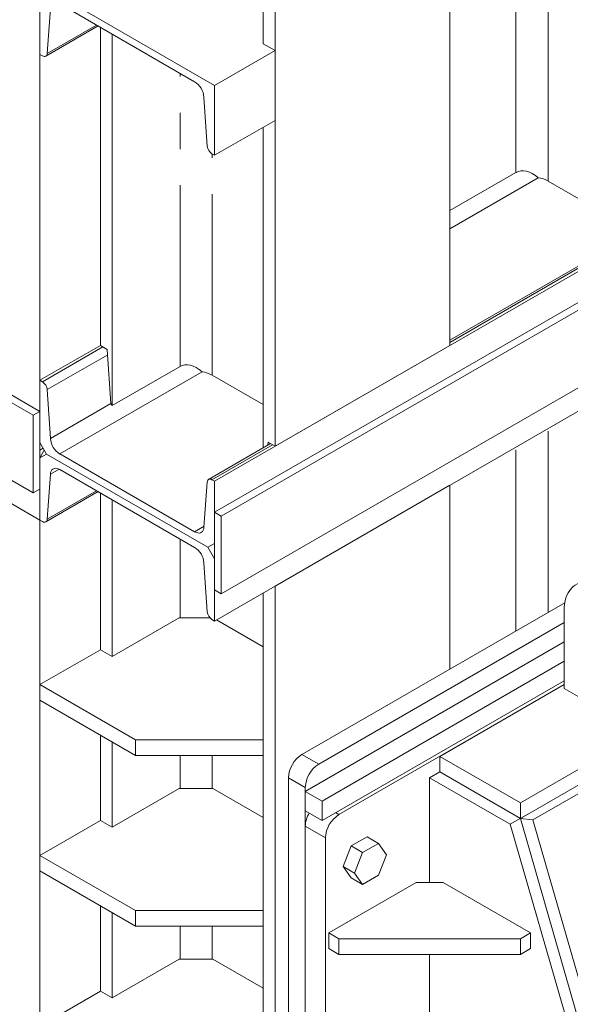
# Model space of a CAD drawing. Header units: millimetres. Extents: x 450 to 25135, y 150 to 17673.
# Tile 108 of 256: x 8833 to 9412, y 9461 to 10497. Entities that reach past the tile are written whole.
import ezdxf

# ---------------------------------------------------------------- set-up
doc = ezdxf.new("R2010")
doc.units = ezdxf.units.MM
doc.linetypes.add('SLD-Centrada-doble', pattern=[12.7, 6.35, -1.27, 1.27, -1.27, 1.27, -1.27])
doc.linetypes.add('SLD-Continua', pattern=[0])
doc.layers.add('OCULTA', color=8, linetype='SLD-Continua')

msp = doc.modelspace()

# ---------------------------------------------------------------- linework, layer by layer
at = {"layer": 'OCULTA', "linetype": 'SLD-Continua', "lineweight": 18, "ltscale": 30}
for p, q in [((8854, 10085), (7263, 11003.5)), ((8847, 10080.9), (7256, 10999.4)), ((9037.9, 10011.5), (10723.1, 10984.4)), ((9037.9, 10011.5), (10723.1, 10984.4)), ((9037.9, 10011.5), (10723.1, 10984.4)), ((10723.1, 10951.7), (9037.9, 9978.9)), ((10723.1, 10943.6), (9044.9, 9974.8)), ((9285.4, 10154.4), (9285.4, 10926)), ((9285.4, 10154.4), (9285.4, 10926)), ((9285.4, 10154.4), (9285.4, 10926)), ((8854, 10873), (8854, 10044.2)), ((8854, 10873), (8854, 10044.2)), ((8854, 10873), (8854, 10044.2)), ((10723.1, 10861.9), (9044.9, 9893.1)), ((10723.1, 10837.4), (9037.9, 9864.5)), ((10723.1, 10837.4), (9037.9, 9864.5)), ((10723.1, 10837.4), (9037.9, 9864.5)), ((10723.1, 10837.4), (9037.9, 9864.5)), ((10723.1, 10837.4), (9037.9, 9864.5)), ((9101.5, 10048.3), (9101.5, 10819.9)), ((9101.5, 10048.3), (9101.5, 10819.9)), ((9101.5, 10048.3), (9101.5, 10819.9)), ((9089.1, 10471.8), (9089.1, 10812.8)), ((9089.1, 10471.8), (9089.1, 10812.8)), ((9089.1, 10471.8), (9089.1, 10812.8)), ((8854, 10534.1), (9037.9, 10428)), ((8854, 10460.6), (8854, 10534.1)), ((8854, 10534.1), (9037.9, 10428)), ((8854, 10460.6), (8854, 10534.1)), ((8854, 10534.1), (9037.9, 10428)), ((8854, 10460.6), (8854, 10534.1)), ((8865.2, 10509), (8861.7, 10461.4)), ((8865.2, 10509), (8861.7, 10461.4)), ((8865.2, 10509), (8861.7, 10461.4)), ((9016.9, 10431.9), (8875, 10513.8)), ((9016.9, 10431.9), (8875, 10513.8)), ((9016.9, 10431.9), (8875, 10513.8)), ((8860.3, 10458.7), (8915.4, 10490.5)), ((8860.3, 10458.7), (8915.4, 10490.5)), ((8860.3, 10458.7), (8915.4, 10490.5)), ((8917.7, 10154.4), (8917.7, 10489.2)), ((8917.7, 10154.4), (8917.7, 10489.2)), ((8917.7, 10154.4), (8917.7, 10489.2)), ((8930, 10091.1), (8930, 10482)), ((8930, 10091.1), (8930, 10482)), ((8930, 10091.1), (8930, 10482)), ((9101.5, 10464.7), (9037.9, 10428)), ((9101.5, 10464.7), (9037.9, 10428)), ((9101.5, 10464.7), (9037.9, 10428)), ((9089.1, 10471.8), (9101.5, 10464.7)), ((9089.1, 10471.8), (9101.5, 10464.7)), ((9089.1, 10471.8), (9101.5, 10464.7)), ((9101.5, 10391.2), (9101.5, 10464.7)), ((9101.5, 10391.2), (9101.5, 10464.7)), ((9101.5, 10391.2), (9101.5, 10464.7)), ((8856.8, 10459), (8854, 10460.6)), ((8856.8, 10459), (8854, 10460.6)), ((8856.8, 10459), (8854, 10460.6)), ((9037.9, 10428), (9037.9, 10354.5)), ((9037.9, 10428), (9037.9, 10354.5)), ((9037.9, 10428), (9037.9, 10354.5)), ((9030.2, 10364.2), (9026.7, 10415.7)), ((9030.2, 10364.2), (9026.7, 10415.7)), ((9030.2, 10364.2), (9026.7, 10415.7)), ((9101.5, 10391.2), (9037.9, 10354.5)), ((9101.5, 10391.2), (9037.9, 10354.5)), ((9101.5, 10391.2), (9037.9, 10354.5)), ((9089.1, 10046.7), (9089.1, 10384.1)), ((9089.1, 10046.7), (9089.1, 10384.1)), ((9089.1, 10046.7), (9089.1, 10384.1)), ((9037.9, 10354.5), (9035.1, 10356.1)), ((9037.9, 10354.5), (9035.1, 10356.1)), ((9037.9, 10354.5), (9035.1, 10356.1)), ((9285.4, 10296.3), (9355, 10336.5)), ((9285.4, 10296.3), (9355, 10336.5)), ((9285.4, 10296.3), (9355, 10336.5)), ((9442.7, 10296.2), (9389, 10327.3)), ((9442.7, 10296.2), (9389, 10327.3)), ((9442.7, 10296.2), (9389, 10327.3)), ((8847, 9999.3), (8379.2, 10269.3)), ((9450.2, 10255.2), (9285.4, 10160)), ((9450.2, 10255.2), (9285.4, 10160)), ((9450.2, 10255.2), (9285.4, 10160)), ((8854, 9970.7), (8383.6, 10242.3)), ((8854, 10117.7), (8917.7, 10154.4)), ((8854, 10117.7), (8917.7, 10154.4)), ((8854, 10117.7), (8917.7, 10154.4)), ((8925, 10150.2), (8917.7, 10154.4)), ((8925, 10150.2), (8917.7, 10154.4)), ((8925, 10150.2), (8917.7, 10154.4)), ((9101.5, 10048.3), (9285.4, 10154.4)), ((9101.5, 10048.3), (9285.4, 10154.4)), ((9101.5, 10048.3), (9285.4, 10154.4)), ((8928.8, 10093.2), (8925, 10150.2)), ((8928.8, 10093.2), (8925, 10150.2)), ((8928.8, 10093.2), (8925, 10150.2)), ((8930, 10091.1), (9001.5, 10132.4)), ((8930, 10091.1), (9001.5, 10132.4)), ((8930, 10091.1), (9001.5, 10132.4)), ((9089.1, 10092.1), (9035.4, 10123.2)), ((9089.1, 10092.1), (9035.4, 10123.2)), ((9089.1, 10092.1), (9035.4, 10123.2)), ((8856.8, 10116.1), (8854, 10117.7)), ((8854, 10117.7), (8854, 10052.3)), ((8856.8, 10116.1), (8854, 10117.7)), ((8854, 10117.7), (8854, 10052.3)), ((8856.8, 10116.1), (8854, 10117.7)), ((8854, 10117.7), (8854, 10052.3)), ((8865.2, 10056.4), (8861.7, 10107.9)), ((8865.2, 10056.4), (8861.7, 10107.9)), ((8865.2, 10056.4), (8861.7, 10107.9)), ((8928.8, 10093.2), (8930, 10091.1)), ((8928.8, 10093.2), (8930, 10091.1)), ((8928.8, 10093.2), (8930, 10091.1)), ((8854, 10085), (8847, 10080.9)), ((8847, 10080.9), (8847, 9999.3)), ((8854, 10003.3), (8854, 10085)), ((8854, 10052.3), (8861.1, 10040.1)), ((8854, 10052.3), (8861.1, 10040.1)), ((8854, 10052.3), (8861.1, 10040.1)), ((9096.7, 10051.1), (9031.6, 10013.5)), ((9096.7, 10051.1), (9031.6, 10013.5)), ((9096.7, 10051.1), (9031.6, 10013.5)), ((9094.2, 10052.5), (9093.9, 10049.5)), ((9094.2, 10052.5), (9093.9, 10049.5)), ((9094.2, 10052.5), (9093.9, 10049.5)), ((9101.5, 10048.3), (9094.2, 10052.5)), ((9101.5, 10048.3), (9094.2, 10052.5)), ((9101.5, 10048.3), (9094.2, 10052.5)), ((8857.6, 10046.2), (8854, 10044.2)), ((8857.6, 10046.2), (8854, 10044.2)), ((8857.6, 10046.2), (8854, 10044.2)), ((8858.7, 10044.2), (8854, 10036)), ((8861.1, 10040.1), (8854, 10036)), ((8861.1, 10040.1), (8854, 10036)), ((8861.1, 10040.1), (8854, 10036)), ((8861.1, 10040.1), (8854, 10036)), ((8861.1, 10040.1), (8854, 10036)), ((8861.1, 10040.1), (9030.8, 9942.1)), ((8861.1, 10040.1), (9030.8, 9942.1)), ((8861.1, 10040.1), (9030.8, 9942.1)), ((8861.1, 10040.1), (9030.8, 9942.1)), ((8861.1, 10040.1), (9030.8, 9942.1)), ((8861.1, 10040.1), (9030.8, 9942.1)), ((8861.1, 10040.1), (9030.8, 9942.1)), ((8861.1, 10040.1), (9030.8, 9942.1)), ((9016.9, 9958.3), (8875, 10040.2)), ((9016.9, 9958.3), (8875, 10040.2)), ((9016.9, 9958.3), (8875, 10040.2)), ((8854, 9970.7), (8854, 10036)), ((8854, 9970.7), (8854, 10036)), ((8854, 9970.7), (8854, 10036)), ((8854, 9970.7), (8854, 10036)), ((8854, 9970.7), (8854, 10036)), ((8854, 9970.7), (8854, 10036)), ((8865.2, 10019), (8861.7, 9971.5)), ((8865.2, 10019), (8861.7, 9971.5)), ((8865.2, 10019), (8861.7, 9971.5)), ((8865.2, 10019), (8861.7, 9971.5)), ((8865.2, 10019), (8861.7, 9971.5)), ((9016.9, 9942), (8875, 10023.9)), ((9016.9, 9942), (8875, 10023.9)), ((9016.9, 9942), (8875, 10023.9)), ((9016.9, 9942), (8875, 10023.9)), ((9016.9, 9942), (8875, 10023.9)), ((8854, 9970.7), (8790.4, 10007.4)), ((9030.2, 10010.7), (9026.7, 9963.2)), ((9030.2, 10010.7), (9026.7, 9963.2)), ((9030.2, 10010.7), (9026.7, 9963.2)), ((9037.9, 10011.5), (9035.1, 10013.1)), ((9037.9, 10011.5), (9035.1, 10013.1)), ((9037.9, 10011.5), (9035.1, 10013.1)), ((9037.9, 9946.2), (9037.9, 10011.5)), ((9037.9, 9946.2), (9037.9, 10011.5)), ((9037.9, 9946.2), (9037.9, 10011.5)), ((9285.4, 10007.4), (9101.5, 9901.3)), ((9285.4, 10007.4), (9101.5, 9901.3)), ((9285.4, 10007.4), (9101.5, 9901.3)), ((9285.4, 10007.4), (9101.5, 9901.3)), ((9285.4, 10007.4), (9101.5, 9901.3)), ((9285.4, 9813.9), (9285.4, 10007.4)), ((9285.4, 9813.9), (9285.4, 10007.4)), ((9285.4, 9813.9), (9285.4, 10007.4)), ((9285.4, 9813.9), (9285.4, 10007.4)), ((9285.4, 9813.9), (9285.4, 10007.4)), ((8847, 9999.3), (8854, 10003.3)), ((8860.3, 9968.7), (8915.4, 10000.6)), ((8860.3, 9968.7), (8915.4, 10000.6)), ((8860.3, 9968.7), (8915.4, 10000.6)), ((8860.3, 9968.7), (8915.4, 10000.6)), ((8860.3, 9968.7), (8915.4, 10000.6)), ((8917.7, 9834.3), (8917.7, 9999.3)), ((8917.7, 9834.3), (8917.7, 9999.3)), ((8917.7, 9834.3), (8917.7, 9999.3)), ((8917.7, 9834.3), (8917.7, 9999.3)), ((8917.7, 9834.3), (8917.7, 9999.3)), ((8930, 9827.2), (8930, 9992.1)), ((8930, 9827.2), (8930, 9992.1)), ((8930, 9827.2), (8930, 9992.1)), ((8930, 9827.2), (8930, 9992.1)), ((8930, 9827.2), (8930, 9992.1)), ((9037.9, 9978.9), (9044.9, 9974.8)), ((9037.9, 9897.2), (9037.9, 9978.9)), ((8856.8, 9969.1), (8854, 9970.7)), ((8856.8, 9969.1), (8854, 9970.7)), ((8856.8, 9969.1), (8854, 9970.7)), ((8856.8, 9969.1), (8854, 9970.7)), ((8856.8, 9969.1), (8854, 9970.7)), ((8854, 7915.4), (8854, 9970.7)), ((9044.9, 9974.8), (9044.9, 9893.1)), ((9030.8, 9942.1), (9037.9, 9946.2)), ((9030.8, 9942.1), (9037.9, 9946.2)), ((9030.8, 9942.1), (9037.9, 9946.2)), ((9030.8, 9942.1), (9037.9, 9946.2)), ((9030.8, 9942.1), (9037.9, 9946.2)), ((9030.8, 9942.1), (9037.9, 9946.2)), ((9037.9, 9946.2), (9030.8, 9942.1)), ((9030.8, 9942.1), (9037.9, 9946.2)), ((9037.9, 9946.2), (9030.8, 9942.1)), ((9030.8, 9942.1), (9037.9, 9946.2)), ((9037.9, 9946.2), (9030.8, 9942.1)), ((9037.9, 9929.9), (9030.8, 9942.1)), ((9037.9, 9929.9), (9030.8, 9942.1)), ((9037.9, 9929.9), (9030.8, 9942.1)), ((9037.9, 9929.9), (9030.8, 9942.1)), ((9037.9, 9929.9), (9030.8, 9942.1)), ((9030.2, 9874.3), (9026.7, 9925.8)), ((9030.2, 9874.3), (9026.7, 9925.8)), ((9030.2, 9874.3), (9026.7, 9925.8)), ((9030.2, 9874.3), (9026.7, 9925.8)), ((9030.2, 9874.3), (9026.7, 9925.8)), ((9037.9, 9929.9), (9037.9, 9864.5)), ((9037.9, 9929.9), (9037.9, 9864.5)), ((9037.9, 9929.9), (9037.9, 9864.5)), ((9037.9, 9929.9), (9037.9, 9864.5)), ((9037.9, 9929.9), (9037.9, 9864.5)), ((9044.9, 9893.1), (9037.9, 9897.2)), ((9089.1, 7853.2), (9089.1, 9894.1)), ((9089.1, 7853.2), (9089.1, 9894.1)), ((9089.1, 7853.2), (9089.1, 9894.1)), ((9089.1, 7853.2), (9089.1, 9894.1)), ((9089.1, 7853.2), (9089.1, 9894.1)), ((9101.5, 7846.1), (9101.5, 9901.3)), ((9101.5, 7846.1), (9101.5, 9901.3)), ((9101.5, 7846.1), (9101.5, 9901.3)), ((9101.5, 7846.1), (9101.5, 9901.3)), ((9101.5, 7846.1), (9101.5, 9901.3)), ((9129.8, 9724.1), (9406.3, 9883.7)), ((9129.8, 9724.1), (9406.3, 9883.7)), ((9129.8, 9724.1), (9406.3, 9883.7)), ((9129.8, 9724.1), (9406.3, 9883.7)), ((9129.8, 9724.1), (9406.3, 9883.7)), ((9405.6, 9875.1), (9405.6, 9793.5)), ((9000.7, 9868), (8930, 9827.2)), ((9000.7, 9868), (8930, 9827.2)), ((9000.7, 9868), (8930, 9827.2)), ((9000.7, 9868), (8930, 9827.2)), ((9000.7, 9868), (8930, 9827.2)), ((9032.9, 9868), (9000.7, 9868)), ((9032.9, 9868), (9000.7, 9868)), ((9032.9, 9868), (9000.7, 9868)), ((9032.9, 9868), (9000.7, 9868)), ((9032.9, 9868), (9000.7, 9868)), ((9037.9, 9864.5), (9035.1, 9866.2)), ((9037.9, 9864.5), (9035.1, 9866.2)), ((9037.9, 9864.5), (9035.1, 9866.2)), ((9037.9, 9864.5), (9035.1, 9866.2)), ((9037.9, 9864.5), (9035.1, 9866.2)), ((9089.1, 9837.4), (9040, 9865.8)), ((9089.1, 9837.4), (9040, 9865.8)), ((9089.1, 9837.4), (9040, 9865.8)), ((9089.1, 9837.4), (9040, 9865.8)), ((9089.1, 9837.4), (9040, 9865.8)), ((9147.5, 9713.9), (9405.6, 9862.9)), ((9147.5, 9713.9), (9405.6, 9862.9)), ((9147.5, 9713.9), (9405.6, 9862.9)), ((9147.5, 9713.9), (9405.6, 9862.9)), ((9147.5, 9713.9), (9405.6, 9862.9)), ((9405.6, 9842.5), (9133.3, 9685.3)), ((9405.6, 9842.5), (9133.3, 9685.3)), ((9405.6, 9842.5), (9133.3, 9685.3)), ((9405.6, 9842.5), (9133.3, 9685.3)), ((9405.6, 9842.5), (9133.3, 9685.3)), ((8917.7, 9834.3), (8854, 9797.6)), ((8917.7, 9834.3), (8854, 9797.6)), ((8917.7, 9834.3), (8854, 9797.6)), ((8917.7, 9834.3), (8854, 9797.6)), ((8917.7, 9834.3), (8854, 9797.6)), ((8930, 9827.2), (8917.7, 9834.3)), ((8930, 9827.2), (8917.7, 9834.3)), ((8930, 9827.2), (8917.7, 9834.3)), ((8930, 9827.2), (8917.7, 9834.3)), ((8930, 9827.2), (8917.7, 9834.3)), ((9405.6, 9822.1), (9151, 9675.1)), ((9405.6, 9822.1), (9151, 9675.1)), ((9405.6, 9822.1), (9151, 9675.1)), ((9405.6, 9822.1), (9151, 9675.1)), ((9405.6, 9822.1), (9151, 9675.1)), ((9359.6, 9656.7), (9628.3, 9811.8)), ((9628.3, 9811.8), (9359.6, 9656.7)), ((9641.4, 9810.3), (9372.7, 9655.2)), ((9405.6, 9801.6), (9151, 9654.7)), ((9405.6, 9801.6), (9151, 9654.7)), ((9405.6, 9801.6), (9151, 9654.7)), ((9405.6, 9801.6), (9151, 9654.7)), ((9405.6, 9801.6), (9151, 9654.7)), ((8854, 9797.6), (8954.8, 9739.4)), ((8854, 9797.6), (8854, 9781.2)), ((8854, 9797.6), (8954.8, 9739.4)), ((8854, 9797.6), (8854, 9781.2)), ((8854, 9797.6), (8954.8, 9739.4)), ((8854, 9797.6), (8854, 9781.2)), ((8854, 9797.6), (8954.8, 9739.4)), ((8854, 9797.6), (8854, 9781.2)), ((8854, 9797.6), (8954.8, 9739.4)), ((8854, 9797.6), (8854, 9781.2)), ((9405.6, 9797.6), (9168.7, 9660.8)), ((9405.6, 9797.6), (9274.8, 9722)), ((9405.6, 9793.5), (9490.4, 9744.5)), ((8854, 9781.2), (8954.8, 9723.1)), ((8854, 9781.2), (8954.8, 9723.1)), ((8854, 9781.2), (8954.8, 9723.1)), ((8854, 9781.2), (8954.8, 9723.1)), ((8854, 9781.2), (8954.8, 9723.1)), ((8917.7, 9654.7), (8917.7, 9744.5)), ((8917.7, 9654.7), (8917.7, 9744.5)), ((8917.7, 9654.7), (8917.7, 9744.5)), ((8917.7, 9654.7), (8917.7, 9744.5)), ((8917.7, 9654.7), (8917.7, 9744.5)), ((8930, 9647.5), (8930, 9737.4)), ((8930, 9647.5), (8930, 9737.4)), ((8930, 9647.5), (8930, 9737.4)), ((8930, 9647.5), (8930, 9737.4)), ((8930, 9647.5), (8930, 9737.4)), ((8954.8, 9739.4), (8954.8, 9723.1)), ((8954.8, 9739.4), (9089.1, 9739.4)), ((8954.8, 9739.4), (8954.8, 9723.1)), ((8954.8, 9739.4), (9089.1, 9739.4)), ((8954.8, 9739.4), (9089.1, 9739.4)), ((8954.8, 9739.4), (8954.8, 9723.1)), ((8954.8, 9739.4), (9089.1, 9739.4)), ((8954.8, 9739.4), (8954.8, 9723.1)), ((8954.8, 9739.4), (9089.1, 9739.4)), ((8954.8, 9739.4), (8954.8, 9723.1)), ((9359.6, 9673.1), (9486.9, 9746.5)), ((8954.8, 9723.1), (9089.1, 9723.1)), ((8954.8, 9723.1), (9089.1, 9723.1)), ((8954.8, 9723.1), (9089.1, 9723.1)), ((8954.8, 9723.1), (9089.1, 9723.1)), ((8954.8, 9723.1), (9089.1, 9723.1)), ((9274.8, 9722), (9274.8, 9705.7)), ((9274.8, 9722), (9359.6, 9673.1)), ((9115.7, 8446.2), (9115.7, 9699.6)), ((9115.7, 8446.2), (9115.7, 9699.6)), ((9115.7, 8446.2), (9115.7, 9699.6)), ((9115.7, 8446.2), (9115.7, 9699.6)), ((9115.7, 8446.2), (9115.7, 9699.6)), ((9274.8, 9705.7), (9264.1, 9699.6)), ((9349, 9650.6), (9264.1, 9699.6)), ((9264.1, 9699.6), (9264.1, 9589.4)), ((9274.8, 9705.7), (9359.6, 9656.7)), ((9000.7, 9688.4), (8930, 9647.5)), ((9000.7, 9688.4), (8930, 9647.5)), ((9000.7, 9688.4), (8930, 9647.5)), ((9000.7, 9688.4), (8930, 9647.5)), ((9000.7, 9688.4), (8930, 9647.5)), ((9036.1, 9688.4), (9000.7, 9688.4)), ((9036.1, 9688.4), (9000.7, 9688.4)), ((9036.1, 9688.4), (9000.7, 9688.4)), ((9036.1, 9688.4), (9000.7, 9688.4)), ((9036.1, 9688.4), (9000.7, 9688.4)), ((9089.1, 9657.7), (9036.1, 9688.4)), ((9089.1, 9657.7), (9036.1, 9688.4)), ((9089.1, 9657.7), (9036.1, 9688.4)), ((9089.1, 9657.7), (9036.1, 9688.4)), ((9089.1, 9657.7), (9036.1, 9688.4)), ((9133.3, 8436), (9133.3, 9689.4)), ((9133.3, 8436), (9133.3, 9689.4)), ((9133.3, 8436), (9133.3, 9689.4)), ((9133.3, 8436), (9133.3, 9689.4)), ((9133.3, 8436), (9133.3, 9689.4)), ((9133.3, 9685.3), (9151, 9675.1)), ((9133.3, 9664.9), (9133.3, 9685.3)), ((9133.3, 9685.3), (9151, 9675.1)), ((9133.3, 9664.9), (9133.3, 9685.3)), ((9133.3, 9685.3), (9151, 9675.1)), ((9133.3, 9664.9), (9133.3, 9685.3)), ((9133.3, 9685.3), (9151, 9675.1)), ((9133.3, 9664.9), (9133.3, 9685.3)), ((9133.3, 9685.3), (9151, 9675.1)), ((9133.3, 9664.9), (9133.3, 9685.3)), ((9151, 9675.1), (9151, 9654.7)), ((9151, 9675.1), (9151, 9654.7)), ((9151, 9675.1), (9151, 9654.7)), ((9151, 9675.1), (9151, 9654.7)), ((9151, 9675.1), (9151, 9654.7)), ((9151, 9654.7), (9133.3, 9664.9)), ((9151, 9654.7), (9133.3, 9664.9)), ((9151, 9654.7), (9133.3, 9664.9)), ((9151, 9654.7), (9133.3, 9664.9)), ((9151, 9654.7), (9133.3, 9664.9)), ((9373.7, 9664.9), (9349, 9650.6)), ((9359.6, 9673.1), (9359.6, 9656.7)), ((8917.7, 9654.7), (8854, 9617.9)), ((8917.7, 9654.7), (8854, 9617.9)), ((8917.7, 9654.7), (8854, 9617.9)), ((8917.7, 9654.7), (8854, 9617.9)), ((8917.7, 9654.7), (8854, 9617.9)), ((8930, 9647.5), (8917.7, 9654.7)), ((8930, 9647.5), (8917.7, 9654.7)), ((8930, 9647.5), (8917.7, 9654.7)), ((8930, 9647.5), (8917.7, 9654.7)), ((8930, 9647.5), (8917.7, 9654.7)), ((9372.7, 9655.2), (9359.6, 9656.7)), ((9359.6, 9656.7), (9556.4, 8974.4)), ((9372.7, 9655.2), (9569.5, 8972.9)), ((9133.3, 9648.6), (9133.3, 8476.8)), ((9446.5, 9312.6), (9349, 9650.6)), ((9154.5, 9636.3), (9154.5, 8464.6)), ((9198.3, 9637.5), (9181.5, 9627.8)), ((9198.3, 9637.5), (9210.3, 9630.5)), ((9181.5, 9627.8), (9173.2, 9606.2)), ((9181.5, 9627.8), (9193.6, 9620.9)), ((9210.3, 9630.5), (9193.6, 9620.9)), ((9218.7, 9618.6), (9210.3, 9630.5)), ((8854, 9617.9), (8954.8, 9559.8)), ((8854, 9617.9), (8854, 9601.6)), ((8854, 9617.9), (8954.8, 9559.8)), ((8854, 9617.9), (8854, 9601.6)), ((8854, 9617.9), (8954.8, 9559.8)), ((8854, 9617.9), (8854, 9601.6)), ((8854, 9617.9), (8954.8, 9559.8)), ((8854, 9617.9), (8854, 9601.6)), ((8854, 9617.9), (8954.8, 9559.8)), ((8854, 9617.9), (8854, 9601.6)), ((9193.6, 9620.9), (9185.2, 9599.3)), ((9210.3, 9597.1), (9218.7, 9618.6)), ((9173.2, 9606.2), (9185.2, 9599.3)), ((9173.2, 9606.2), (9181.5, 9594.3)), ((8854, 9601.6), (8954.8, 9543.4)), ((8854, 9601.6), (8954.8, 9543.4)), ((8854, 9601.6), (8954.8, 9543.4)), ((8854, 9601.6), (8954.8, 9543.4)), ((8854, 9601.6), (8954.8, 9543.4)), ((9181.5, 9594.3), (9193.6, 9587.4)), ((9185.2, 9599.3), (9193.6, 9587.4)), ((9193.6, 9587.4), (9210.3, 9597.1)), ((9158.1, 9536.3), (9250, 9589.4)), ((9250, 9589.4), (9278.3, 9589.4)), ((9278.3, 9589.4), (9370.2, 9536.3)), ((8917.7, 9475), (8917.7, 9564.9)), ((8917.7, 9475), (8917.7, 9564.9)), ((8917.7, 9475), (8917.7, 9564.9)), ((8917.7, 9475), (8917.7, 9564.9)), ((8917.7, 9475), (8917.7, 9564.9)), ((8930, 9467.9), (8930, 9557.7)), ((8930, 9467.9), (8930, 9557.7)), ((8930, 9467.9), (8930, 9557.7)), ((8930, 9467.9), (8930, 9557.7)), ((8930, 9467.9), (8930, 9557.7)), ((8954.8, 9559.8), (8954.8, 9543.4)), ((8954.8, 9559.8), (9089.1, 9559.8)), ((8954.8, 9559.8), (8954.8, 9543.4)), ((8954.8, 9559.8), (9089.1, 9559.8)), ((8954.8, 9559.8), (8954.8, 9543.4)), ((8954.8, 9559.8), (9089.1, 9559.8)), ((8954.8, 9559.8), (8954.8, 9543.4)), ((8954.8, 9559.8), (9089.1, 9559.8)), ((8954.8, 9559.8), (8954.8, 9543.4)), ((8954.8, 9559.8), (9089.1, 9559.8)), ((8954.8, 9543.4), (9089.1, 9543.4)), ((8954.8, 9543.4), (9089.1, 9543.4)), ((8954.8, 9543.4), (9089.1, 9543.4)), ((8954.8, 9543.4), (9089.1, 9543.4)), ((8954.8, 9543.4), (9089.1, 9543.4)), ((9168.7, 9530.2), (9158.1, 9536.3)), ((9158.1, 9520), (9158.1, 9536.3)), ((9359.6, 9530.2), (9168.7, 9530.2)), ((9168.7, 9513.8), (9168.7, 9530.2)), ((9370.2, 9536.3), (9359.6, 9530.2)), ((9359.6, 9513.8), (9359.6, 9530.2)), ((9370.2, 9520), (9370.2, 9536.3)), ((9168.7, 9513.8), (9158.1, 9520)), ((9370.2, 9520), (9359.6, 9513.8)), ((9359.6, 9513.8), (9168.7, 9513.8)), ((9264.1, 9513.8), (9264.1, 9409.7)), ((9000.7, 9508.7), (8930, 9467.9)), ((9000.7, 9508.7), (8930, 9467.9)), ((9000.7, 9508.7), (8930, 9467.9)), ((9000.7, 9508.7), (8930, 9467.9)), ((9000.7, 9508.7), (8930, 9467.9)), ((9036.1, 9508.7), (9000.7, 9508.7)), ((9036.1, 9508.7), (9000.7, 9508.7)), ((9036.1, 9508.7), (9000.7, 9508.7)), ((9036.1, 9508.7), (9000.7, 9508.7)), ((9036.1, 9508.7), (9000.7, 9508.7)), ((9089.1, 9478.1), (9036.1, 9508.7)), ((9089.1, 9478.1), (9036.1, 9508.7)), ((9089.1, 9478.1), (9036.1, 9508.7)), ((9089.1, 9478.1), (9036.1, 9508.7)), ((9089.1, 9478.1), (9036.1, 9508.7)), ((8917.7, 9475), (8854, 9438.3)), ((8917.7, 9475), (8854, 9438.3)), ((8917.7, 9475), (8854, 9438.3)), ((8917.7, 9475), (8854, 9438.3)), ((8917.7, 9475), (8854, 9438.3)), ((8930, 9467.9), (8917.7, 9475)), ((8930, 9467.9), (8917.7, 9475)), ((8930, 9467.9), (8917.7, 9475)), ((8930, 9467.9), (8917.7, 9475)), ((8930, 9467.9), (8917.7, 9475))]:
    msp.add_line(p, q, dxfattribs=at)
at = {"layer": 'OCULTA', "linetype": 'SLD-Centrada-doble', "lineweight": 18, "ltscale": 30}
for p, q in [((9389, 10327.3), (9389, 10557.1)), ((9389, 10327.3), (9389, 10557.1)), ((9389, 10327.3), (9389, 10557.1)), ((9355, 10336.5), (9355, 10537.6)), ((9355, 10336.5), (9355, 10537.6)), ((9355, 10336.5), (9355, 10537.6)), ((8913.8, 10491.4), (8861.7, 10461.4)), ((8913.8, 10491.4), (8861.7, 10461.4)), ((8913.8, 10491.4), (8861.7, 10461.4)), ((9001.5, 10132.4), (9001.5, 10440.8)), ((9001.5, 10132.4), (9001.5, 10440.8)), ((9001.5, 10132.4), (9001.5, 10440.8)), ((9035.4, 10123.2), (9035.4, 10355.9)), ((9035.4, 10123.2), (9035.4, 10355.9)), ((9035.4, 10123.2), (9035.4, 10355.9)), ((9285.4, 10277.1), (9378.4, 10330.8)), ((9285.4, 10277.1), (9378.4, 10330.8)), ((9285.4, 10277.1), (9378.4, 10330.8)), ((9285.4, 10157.6), (9452.3, 10254)), ((9285.4, 10157.6), (9452.3, 10254)), ((9285.4, 10157.6), (9452.3, 10254)), ((8856.8, 10116.1), (8920.4, 10152.8)), ((8856.8, 10116.1), (8920.4, 10152.8)), ((8856.8, 10116.1), (8920.4, 10152.8)), ((8861.7, 10107.9), (8925.4, 10144.7)), ((8861.7, 10107.9), (8925.4, 10144.7)), ((8861.7, 10107.9), (8925.4, 10144.7)), ((8875, 10040.2), (9024.9, 10126.7)), ((8875, 10040.2), (9024.9, 10126.7)), ((8875, 10040.2), (9024.9, 10126.7)), ((8865.2, 10056.4), (8928.8, 10093.2)), ((8865.2, 10056.4), (8928.8, 10093.2)), ((8865.2, 10056.4), (8928.8, 10093.2)), ((9389, 9873.7), (9389, 10067.2)), ((9389, 9873.7), (9389, 10067.2)), ((9389, 9873.7), (9389, 10067.2)), ((9389, 9873.7), (9389, 10067.2)), ((9389, 9873.7), (9389, 10067.2)), ((9035.1, 10013.1), (9098.7, 10049.9)), ((9035.1, 10013.1), (9098.7, 10049.9)), ((9035.1, 10013.1), (9098.7, 10049.9)), ((9355, 9854.1), (9355, 10047.6)), ((9355, 9854.1), (9355, 10047.6)), ((9355, 9854.1), (9355, 10047.6)), ((9355, 9854.1), (9355, 10047.6)), ((9355, 9854.1), (9355, 10047.6)), ((8874.3, 10024.3), (8865.2, 10019)), ((8874.3, 10024.3), (8865.2, 10019)), ((8874.3, 10024.3), (8865.2, 10019)), ((8874.3, 10024.3), (8865.2, 10019)), ((8874.3, 10024.3), (8865.2, 10019)), ((8913.8, 10001.5), (8861.7, 9971.5)), ((8913.8, 10001.5), (8861.7, 9971.5)), ((8913.8, 10001.5), (8861.7, 9971.5)), ((8913.8, 10001.5), (8861.7, 9971.5)), ((8913.8, 10001.5), (8861.7, 9971.5)), ((9016.9, 9958.3), (9026.8, 9964.1)), ((9016.9, 9958.3), (9026.8, 9964.1)), ((9016.9, 9958.3), (9026.8, 9964.1)), ((9001.5, 9868), (9001.5, 9950.9)), ((9001.5, 9868), (9001.5, 9950.9)), ((9001.5, 9868), (9001.5, 9950.9)), ((9001.5, 9868), (9001.5, 9950.9)), ((9001.5, 9868), (9001.5, 9950.9)), ((9001.5, 9688.4), (9001.5, 9723.1)), ((9001.5, 9688.4), (9001.5, 9723.1)), ((9001.5, 9688.4), (9001.5, 9723.1)), ((9001.5, 9688.4), (9001.5, 9723.1)), ((9001.5, 9688.4), (9001.5, 9723.1)), ((9035.4, 9688.4), (9035.4, 9723.1)), ((9035.4, 9688.4), (9035.4, 9723.1)), ((9035.4, 9688.4), (9035.4, 9723.1)), ((9035.4, 9688.4), (9035.4, 9723.1)), ((9035.4, 9688.4), (9035.4, 9723.1)), ((9147.5, 9713.9), (9129.8, 9724.1)), ((9147.5, 9713.9), (9129.8, 9724.1)), ((9147.5, 9713.9), (9129.8, 9724.1)), ((9147.5, 9713.9), (9129.8, 9724.1)), ((9147.5, 9713.9), (9129.8, 9724.1)), ((9133.3, 9689.4), (9115.7, 9699.6)), ((9133.3, 9689.4), (9115.7, 9699.6)), ((9133.3, 9689.4), (9115.7, 9699.6)), ((9133.3, 9689.4), (9115.7, 9699.6)), ((9133.3, 9689.4), (9115.7, 9699.6)), ((9168.7, 9660.8), (9165.2, 9662.9)), ((9154.5, 9636.3), (9133.3, 9648.6)), ((9001.5, 9508.7), (9001.5, 9543.4)), ((9001.5, 9508.7), (9001.5, 9543.4)), ((9001.5, 9508.7), (9001.5, 9543.4)), ((9001.5, 9508.7), (9001.5, 9543.4)), ((9001.5, 9508.7), (9001.5, 9543.4)), ((9035.4, 9508.7), (9035.4, 9543.4)), ((9035.4, 9508.7), (9035.4, 9543.4)), ((9035.4, 9508.7), (9035.4, 9543.4)), ((9035.4, 9508.7), (9035.4, 9543.4)), ((9035.4, 9508.7), (9035.4, 9543.4))]:
    msp.add_line(p, q, dxfattribs=at)
at = {"layer": 'OCULTA', "linetype": 'SLD-Continua', "lineweight": 18, "ltscale": 30, "flags": 128}
for points in [[(8861.7, 10461.4), (8861.6, 10460.5), (8861.3, 10459.6), (8860.8, 10459), (8860.2, 10458.6), (8859.4, 10458.4), (8858.6, 10458.4), (8857.7, 10458.6), (8856.8, 10459)], [(8861.7, 10461.4), (8861.6, 10460.5), (8861.3, 10459.6), (8860.8, 10459), (8860.2, 10458.6), (8859.4, 10458.4), (8858.6, 10458.4), (8857.7, 10458.6), (8856.8, 10459)], [(8861.7, 10461.4), (8861.6, 10460.5), (8861.3, 10459.6), (8860.8, 10459), (8860.2, 10458.6), (8859.4, 10458.4), (8858.6, 10458.4), (8857.7, 10458.6), (8856.8, 10459)], [(8875, 10023.9), (8873.4, 10024.7), (8871.8, 10025.1), (8870.3, 10025.2), (8869, 10025), (8867.7, 10024.4), (8866.7, 10023.5), (8866, 10022.2), (8865.4, 10020.8), (8865.2, 10019)], [(8875, 10023.9), (8873.4, 10024.7), (8871.8, 10025.1), (8870.3, 10025.2), (8869, 10025), (8867.7, 10024.4), (8866.7, 10023.5), (8866, 10022.2), (8865.4, 10020.8), (8865.2, 10019)], [(8875, 10023.9), (8873.4, 10024.7), (8871.8, 10025.1), (8870.3, 10025.2), (8869, 10025), (8867.7, 10024.4), (8866.7, 10023.5), (8866, 10022.2), (8865.4, 10020.8), (8865.2, 10019)], [(8875, 10023.9), (8873.4, 10024.7), (8871.8, 10025.1), (8870.3, 10025.2), (8869, 10025), (8867.7, 10024.4), (8866.7, 10023.5), (8866, 10022.2), (8865.4, 10020.8), (8865.2, 10019)], [(8875, 10023.9), (8873.4, 10024.7), (8871.8, 10025.1), (8870.3, 10025.2), (8869, 10025), (8867.7, 10024.4), (8866.7, 10023.5), (8866, 10022.2), (8865.4, 10020.8), (8865.2, 10019)], [(9035.1, 10013.1), (9034.2, 10013.6), (9033.3, 10013.8), (9032.5, 10013.8), (9031.7, 10013.6), (9031.1, 10013.1), (9030.6, 10012.5), (9030.3, 10011.7), (9030.2, 10010.7)], [(9035.1, 10013.1), (9034.2, 10013.6), (9033.3, 10013.8), (9032.5, 10013.8), (9031.7, 10013.6), (9031.1, 10013.1), (9030.6, 10012.5), (9030.3, 10011.7), (9030.2, 10010.7)], [(9035.1, 10013.1), (9034.2, 10013.6), (9033.3, 10013.8), (9032.5, 10013.8), (9031.7, 10013.6), (9031.1, 10013.1), (9030.6, 10012.5), (9030.3, 10011.7), (9030.2, 10010.7)], [(8861.7, 9971.5), (8861.6, 9970.5), (8861.3, 9969.7), (8860.8, 9969.1), (8860.2, 9968.7), (8859.4, 9968.4), (8858.6, 9968.4), (8857.7, 9968.6), (8856.8, 9969.1)], [(8861.7, 9971.5), (8861.6, 9970.5), (8861.3, 9969.7), (8860.8, 9969.1), (8860.2, 9968.7), (8859.4, 9968.4), (8858.6, 9968.4), (8857.7, 9968.6), (8856.8, 9969.1)], [(8861.7, 9971.5), (8861.6, 9970.5), (8861.3, 9969.7), (8860.8, 9969.1), (8860.2, 9968.7), (8859.4, 9968.4), (8858.6, 9968.4), (8857.7, 9968.6), (8856.8, 9969.1)], [(8861.7, 9971.5), (8861.6, 9970.5), (8861.3, 9969.7), (8860.8, 9969.1), (8860.2, 9968.7), (8859.4, 9968.4), (8858.6, 9968.4), (8857.7, 9968.6), (8856.8, 9969.1)], [(8861.7, 9971.5), (8861.6, 9970.5), (8861.3, 9969.7), (8860.8, 9969.1), (8860.2, 9968.7), (8859.4, 9968.4), (8858.6, 9968.4), (8857.7, 9968.6), (8856.8, 9969.1)], [(9026.7, 9963.2), (9026.5, 9961.4), (9025.9, 9960), (9025.2, 9958.7), (9024.1, 9957.8), (9022.9, 9957.2), (9021.6, 9957), (9020.1, 9957.1), (9018.5, 9957.6), (9016.9, 9958.3)], [(9026.7, 9963.2), (9026.5, 9961.4), (9025.9, 9960), (9025.2, 9958.7), (9024.1, 9957.8), (9022.9, 9957.2), (9021.6, 9957), (9020.1, 9957.1), (9018.5, 9957.6), (9016.9, 9958.3)], [(9026.7, 9963.2), (9026.5, 9961.4), (9025.9, 9960), (9025.2, 9958.7), (9024.1, 9957.8), (9022.9, 9957.2), (9021.6, 9957), (9020.1, 9957.1), (9018.5, 9957.6), (9016.9, 9958.3)], [(9490.4, 9826.2), (9490.3, 9830), (9489.9, 9833.9), (9489.3, 9838), (9488.4, 9842.1), (9487.3, 9846.2), (9486, 9850.4), (9484.5, 9854.6), (9482.7, 9858.8), (9480.7, 9862.9), (9478.6, 9867), (9476.2, 9870.9), (9473.7, 9874.8), (9471.1, 9878.5), (9468.3, 9882), (9465.3, 9885.3), (9462.3, 9888.5), (9459.2, 9891.4), (9456.1, 9894.1), (9452.9, 9896.5), (9449.6, 9898.7), (9446.4, 9900.5), (9443.1, 9902.1), (9439.9, 9903.4), (9436.8, 9904.4), (9433.7, 9905), (9430.6, 9905.4), (9427.7, 9905.4), (9424.9, 9905.1), (9422.3, 9904.5), (9419.8, 9903.5), (9417.4, 9902.3), (9415.3, 9900.7), (9413.3, 9898.9), (9411.5, 9896.7), (9410, 9894.3), (9408.6, 9891.7), (9407.5, 9888.8), (9406.7, 9885.7), (9406.1, 9882.3), (9405.7, 9878.8), (9405.6, 9875.1)]]:
    msp.add_lwpolyline(points, dxfattribs=at)
at = {"layer": 'OCULTA', "linetype": 'SLD-Continua', "lineweight": 18, "ltscale": 900}
for centre, radius, start, end in [((9005.2, 10413.7), 21.6, 5.3, 57.3419), ((9005.2, 10413.7), 21.6, 5.3, 57.3419), ((9005.2, 10413.7), 21.6, 5.3, 57.3419), ((9041, 10365.2), 10.9, 185.4297, 237.2121), ((9041, 10365.2), 10.9, 185.4297, 237.2121), ((9041, 10365.2), 10.9, 185.4297, 237.2121), ((9373.9, 10300.1), 31.1, 61.0761, 81.629), ((9373.9, 10300.1), 31.1, 61.0761, 81.629), ((9373.9, 10300.1), 31.1, 61.0761, 81.629), ((9020.4, 10095.9), 31.1, 61.0761, 81.629), ((9020.4, 10095.9), 31.1, 61.0761, 81.629), ((9020.4, 10095.9), 31.1, 61.0761, 81.629), ((8850.9, 10106.9), 10.9, 5.4297, 57.2121), ((8850.9, 10106.9), 10.9, 5.4297, 57.2121), ((8850.9, 10106.9), 10.9, 5.4297, 57.2121), ((8886.7, 10058.4), 21.7, 185.3413, 237.3006), ((8886.7, 10058.4), 21.7, 185.3413, 237.3006), ((8886.7, 10058.4), 21.7, 185.3413, 237.3006), ((9005.2, 9923.8), 21.6, 5.3, 57.3419), ((9005.2, 9923.8), 21.6, 5.3, 57.3419), ((9005.2, 9923.8), 21.6, 5.3, 57.3419), ((9005.2, 9923.8), 21.6, 5.3, 57.3419), ((9005.2, 9923.8), 21.6, 5.3, 57.3419), ((9041, 9875.3), 10.9, 185.4297, 237.2121), ((9041, 9875.3), 10.9, 185.4297, 237.2121), ((9041, 9875.3), 10.9, 185.4297, 237.2121), ((9041, 9875.3), 10.9, 185.4297, 237.2121), ((9041, 9875.3), 10.9, 185.4297, 237.2121), ((9146.2, 9698.3), 30.6, 122.4871, 177.5129), ((9146.2, 9698.3), 30.6, 122.4871, 177.5129), ((9146.2, 9698.3), 30.6, 122.4871, 177.5129), ((9146.2, 9698.3), 30.6, 122.4871, 177.5129), ((9146.2, 9698.3), 30.6, 122.4871, 177.5129), ((9163.9, 9688.1), 30.6, 122.4871, 177.5129), ((9163.9, 9688.1), 30.6, 122.4871, 177.5129), ((9163.9, 9688.1), 30.6, 122.4871, 177.5129), ((9163.9, 9688.1), 30.6, 122.4871, 177.5129), ((9163.9, 9688.1), 30.6, 122.4871, 177.5129), ((9162.3, 9647.5), 29, 148.9319, 177.9666), ((9185.1, 9635), 30.6, 122.4873, 177.5127)]:
    msp.add_arc(centre, radius, start, end, dxfattribs=at)
for centre in [(9372, 10308.6), (9372, 10308.6), (9372, 10308.6), (9018.4, 10104.5), (9018.4, 10104.5), (9018.4, 10104.5)]:
    msp.add_ellipse(centre, major_axis=(-17.3, 27.7), ratio=0.599893, start_param=5.203547, end_param=6.261525, dxfattribs=at)

doc.saveas('drawing.dxf')
